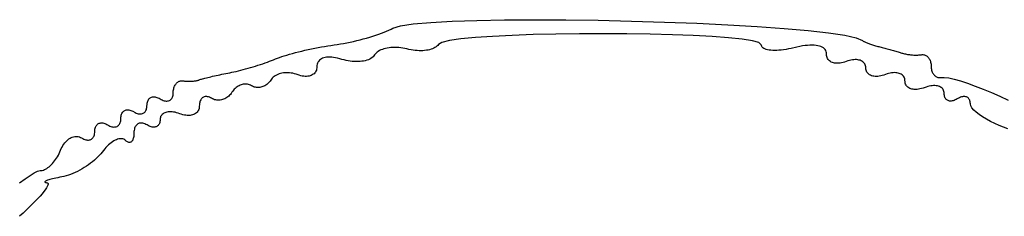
# Model space of a CAD drawing. Header units: metres. Extents: x 7 to 471, y 42 to 513.
# Tile 48 of 85: x 139.44 to 166.02, y 230.19 to 235.5. Entities that reach past the tile are written whole.
import ezdxf

# ---------------------------------------------------------------- set-up
doc = ezdxf.new("R2010")
doc.units = ezdxf.units.M

msp = doc.modelspace()

# ---------------------------------------------------------------- linework, layer by layer
for p, q in [((151.776, 235.484), (152.521, 235.497)), ((152.521, 235.497), (153.326, 235.502)), ((153.326, 235.502), (154.177, 235.498)), ((154.177, 235.498), (155.057, 235.486)), ((149.404, 235.215), (149.461, 235.242)), ((149.461, 235.242), (149.513, 235.268)), ((149.513, 235.268), (149.719, 235.333)), ((149.719, 235.333), (150.063, 235.386)), ((150.063, 235.386), (150.532, 235.429)), ((150.532, 235.429), (151.108, 235.461)), ((151.108, 235.461), (151.776, 235.484)), ((155.057, 235.486), (155.951, 235.466)), ((155.951, 235.466), (156.842, 235.439)), ((156.842, 235.439), (157.717, 235.405)), ((157.717, 235.405), (158.557, 235.365)), ((158.557, 235.365), (159.349, 235.318)), ((159.349, 235.318), (160.076, 235.266)), ((160.076, 235.266), (160.722, 235.209)), ((148.625, 234.958), (148.713, 234.981)), ((148.713, 234.981), (148.8, 235.005)), ((148.8, 235.005), (148.886, 235.029)), ((148.886, 235.029), (148.969, 235.055)), ((148.969, 235.055), (149.05, 235.081)), ((149.05, 235.081), (149.128, 235.107)), ((149.128, 235.107), (149.203, 235.134)), ((149.203, 235.134), (149.274, 235.161)), ((149.274, 235.161), (149.341, 235.188)), ((149.341, 235.188), (149.404, 235.215)), ((151.347, 234.981), (151.042, 234.937)), ((151.739, 235.019), (151.347, 234.981)), ((152.203, 235.051), (151.739, 235.019)), ((152.729, 235.077), (152.203, 235.051)), ((153.302, 235.097), (152.729, 235.077)), ((153.912, 235.111), (153.302, 235.097)), ((154.545, 235.12), (153.912, 235.111)), ((155.188, 235.122), (154.545, 235.12)), ((155.83, 235.119), (155.188, 235.122)), ((156.457, 235.11), (155.83, 235.119)), ((157.057, 235.095), (156.457, 235.11)), ((157.619, 235.074), (157.057, 235.095)), ((158.128, 235.047), (157.619, 235.074)), ((158.572, 235.014), (158.128, 235.047)), ((158.94, 234.976), (158.572, 235.014)), ((159.218, 234.931), (158.94, 234.976)), ((160.722, 235.209), (161.272, 235.146)), ((161.272, 235.146), (161.711, 235.08)), ((161.711, 235.08), (162.022, 235.009)), ((162.022, 235.009), (162.19, 234.935)), ((147.137, 234.675), (147.225, 234.695)), ((147.225, 234.695), (147.314, 234.714)), ((147.314, 234.714), (147.403, 234.732)), ((147.403, 234.732), (147.492, 234.749)), ((147.492, 234.749), (147.581, 234.766)), ((147.581, 234.766), (147.669, 234.781)), ((147.669, 234.781), (147.756, 234.795)), ((147.756, 234.795), (147.841, 234.808)), ((147.841, 234.808), (147.924, 234.819)), ((147.924, 234.819), (148.007, 234.831)), ((148.007, 234.831), (148.093, 234.845)), ((148.093, 234.845), (148.179, 234.86)), ((148.179, 234.86), (148.268, 234.877)), ((148.268, 234.877), (148.357, 234.895)), ((148.357, 234.895), (148.446, 234.915)), ((148.446, 234.915), (148.536, 234.936)), ((148.536, 234.936), (148.625, 234.958)), ((149.228, 234.699), (149.189, 234.683)), ((149.27, 234.713), (149.228, 234.699)), ((149.314, 234.725), (149.27, 234.713)), ((149.361, 234.734), (149.314, 234.725)), ((149.409, 234.742), (149.361, 234.734)), ((149.459, 234.748), (149.409, 234.742)), ((149.51, 234.751), (149.459, 234.748)), ((149.563, 234.752), (149.51, 234.751)), ((149.616, 234.751), (149.563, 234.752)), ((149.671, 234.747), (149.616, 234.751)), ((149.726, 234.742), (149.671, 234.747)), ((149.781, 234.733), (149.726, 234.742)), ((149.836, 234.723), (149.781, 234.733)), ((149.891, 234.71), (149.836, 234.723)), ((149.946, 234.697), (149.891, 234.71)), ((150.001, 234.686), (149.946, 234.697)), ((150.543, 234.702), (150.503, 234.691)), ((150.581, 234.715), (150.543, 234.702)), ((150.616, 234.73), (150.581, 234.715)), ((150.647, 234.747), (150.616, 234.73)), ((150.676, 234.765), (150.647, 234.747)), ((150.701, 234.786), (150.676, 234.765)), ((150.722, 234.808), (150.701, 234.786)), ((150.739, 234.831), (150.722, 234.808)), ((150.835, 234.887), (150.739, 234.831)), ((151.042, 234.937), (150.835, 234.887)), ((159.394, 234.881), (159.218, 234.931)), ((159.456, 234.825), (159.394, 234.881)), ((159.458, 234.801), (159.456, 234.825)), ((159.467, 234.779), (159.458, 234.801)), ((159.481, 234.759), (159.467, 234.779)), ((159.501, 234.741), (159.481, 234.759)), ((159.525, 234.725), (159.501, 234.741)), ((159.554, 234.711), (159.525, 234.725)), ((159.588, 234.699), (159.554, 234.711)), ((159.626, 234.689), (159.588, 234.699)), ((160.126, 234.698), (160.06, 234.688)), ((160.195, 234.71), (160.126, 234.698)), ((160.265, 234.725), (160.195, 234.71)), ((160.418, 234.761), (160.265, 234.725)), ((160.496, 234.777), (160.418, 234.761)), ((160.57, 234.791), (160.496, 234.777)), ((160.64, 234.801), (160.57, 234.791)), ((160.707, 234.808), (160.64, 234.801)), ((160.77, 234.812), (160.707, 234.808)), ((160.83, 234.813), (160.77, 234.812)), ((160.885, 234.811), (160.83, 234.813)), ((160.937, 234.806), (160.885, 234.811)), ((160.985, 234.799), (160.937, 234.806)), ((161.028, 234.788), (160.985, 234.799)), ((161.067, 234.775), (161.028, 234.788)), ((161.102, 234.759), (161.067, 234.775)), ((161.133, 234.739), (161.102, 234.759)), ((161.159, 234.718), (161.133, 234.739)), ((161.18, 234.693), (161.159, 234.718)), ((161.197, 234.665), (161.18, 234.693)), ((162.19, 234.935), (162.198, 234.929)), ((162.198, 234.929), (162.209, 234.922)), ((162.209, 234.922), (162.221, 234.915)), ((162.221, 234.915), (162.236, 234.908)), ((162.236, 234.908), (162.252, 234.9)), ((162.252, 234.9), (162.27, 234.892)), ((162.27, 234.892), (162.289, 234.883)), ((162.289, 234.883), (162.31, 234.875)), ((162.31, 234.875), (162.332, 234.866)), ((162.332, 234.866), (162.356, 234.857)), ((162.356, 234.857), (162.38, 234.849)), ((162.38, 234.849), (162.406, 234.84)), ((162.406, 234.84), (162.432, 234.831)), ((162.432, 234.831), (162.459, 234.822)), ((162.459, 234.822), (162.487, 234.814)), ((162.487, 234.814), (162.515, 234.805)), ((162.515, 234.805), (162.543, 234.797)), ((162.543, 234.797), (162.572, 234.789)), ((162.572, 234.789), (162.601, 234.781)), ((162.601, 234.781), (162.631, 234.774)), ((162.631, 234.774), (162.66, 234.766)), ((162.66, 234.766), (162.691, 234.758)), ((162.691, 234.758), (162.723, 234.75)), ((162.723, 234.75), (162.755, 234.741)), ((162.755, 234.741), (162.788, 234.732)), ((162.788, 234.732), (162.822, 234.723)), ((162.822, 234.723), (162.856, 234.714)), ((162.856, 234.714), (162.89, 234.705)), ((162.89, 234.705), (162.924, 234.695)), ((162.924, 234.695), (162.957, 234.686)), ((146.292, 234.419), (146.342, 234.44)), ((146.342, 234.44), (146.394, 234.461)), ((146.394, 234.461), (146.451, 234.482)), ((146.451, 234.482), (146.512, 234.504)), ((146.512, 234.504), (146.579, 234.525)), ((146.579, 234.525), (146.649, 234.547)), ((146.649, 234.547), (146.724, 234.569)), ((146.724, 234.569), (146.801, 234.591)), ((146.801, 234.591), (146.882, 234.612)), ((146.882, 234.612), (146.965, 234.634)), ((146.965, 234.634), (147.05, 234.655)), ((147.05, 234.655), (147.137, 234.675)), ((147.555, 234.427), (147.531, 234.407)), ((147.583, 234.445), (147.555, 234.427)), ((147.613, 234.459), (147.583, 234.445)), ((147.647, 234.471), (147.613, 234.459)), ((147.684, 234.48), (147.647, 234.471)), ((147.724, 234.487), (147.684, 234.48)), ((147.767, 234.49), (147.724, 234.487)), ((147.813, 234.49), (147.767, 234.49)), ((147.861, 234.488), (147.813, 234.49)), ((147.911, 234.483), (147.861, 234.488)), ((147.965, 234.474), (147.911, 234.483)), ((148.02, 234.463), (147.965, 234.474)), ((148.077, 234.448), (148.02, 234.463)), ((148.137, 234.43), (148.077, 234.448)), ((148.193, 234.414), (148.137, 234.43)), ((148.886, 234.437), (148.849, 234.421)), ((148.92, 234.455), (148.886, 234.437)), ((148.95, 234.476), (148.92, 234.455)), ((148.977, 234.498), (148.95, 234.476)), ((149, 234.523), (148.977, 234.498)), ((149.019, 234.55), (149, 234.523)), ((149.038, 234.576), (149.019, 234.55)), ((149.061, 234.601), (149.038, 234.576)), ((149.088, 234.625), (149.061, 234.601)), ((149.118, 234.646), (149.088, 234.625)), ((149.152, 234.666), (149.118, 234.646)), ((149.189, 234.683), (149.152, 234.666)), ((150.056, 234.677), (150.001, 234.686)), ((150.11, 234.67), (150.056, 234.677)), ((150.164, 234.666), (150.11, 234.67)), ((150.217, 234.663), (150.164, 234.666)), ((150.268, 234.663), (150.217, 234.663)), ((150.319, 234.664), (150.268, 234.663)), ((150.368, 234.668), (150.319, 234.664)), ((150.415, 234.674), (150.368, 234.668)), ((150.46, 234.681), (150.415, 234.674)), ((150.503, 234.691), (150.46, 234.681)), ((159.669, 234.681), (159.626, 234.689)), ((159.715, 234.675), (159.669, 234.681)), ((159.764, 234.672), (159.715, 234.675)), ((159.818, 234.671), (159.764, 234.672)), ((159.874, 234.672), (159.818, 234.671)), ((159.933, 234.675), (159.874, 234.672)), ((159.995, 234.68), (159.933, 234.675)), ((160.06, 234.688), (159.995, 234.68)), ((161.21, 234.635), (161.197, 234.665)), ((161.217, 234.602), (161.21, 234.635)), ((161.219, 234.566), (161.217, 234.602)), ((161.221, 234.534), (161.219, 234.566)), ((161.226, 234.505), (161.221, 234.534)), ((161.235, 234.477), (161.226, 234.505)), ((161.247, 234.451), (161.235, 234.477)), ((161.261, 234.428), (161.247, 234.451)), ((161.279, 234.407), (161.261, 234.428)), ((162.957, 234.686), (162.991, 234.677)), ((162.991, 234.677), (163.024, 234.667)), ((163.024, 234.667), (163.056, 234.658)), ((163.056, 234.658), (163.087, 234.649)), ((163.087, 234.649), (163.117, 234.64)), ((163.117, 234.64), (163.147, 234.631)), ((163.147, 234.631), (163.174, 234.623)), ((163.174, 234.623), (163.201, 234.615)), ((163.201, 234.615), (163.225, 234.607)), ((163.225, 234.607), (163.248, 234.6)), ((163.248, 234.6), (163.27, 234.593)), ((163.27, 234.593), (163.294, 234.586)), ((163.294, 234.586), (163.319, 234.58)), ((163.319, 234.58), (163.345, 234.575)), ((163.345, 234.575), (163.372, 234.57)), ((163.372, 234.57), (163.399, 234.565)), ((163.399, 234.565), (163.427, 234.561)), ((163.427, 234.561), (163.455, 234.557)), ((163.455, 234.557), (163.484, 234.554)), ((163.484, 234.554), (163.513, 234.551)), ((163.513, 234.551), (163.541, 234.549)), ((163.541, 234.549), (163.57, 234.547)), ((163.57, 234.547), (163.598, 234.546)), ((163.598, 234.546), (163.626, 234.546)), ((163.626, 234.546), (163.654, 234.546)), ((163.654, 234.546), (163.68, 234.547)), ((163.68, 234.547), (163.706, 234.548)), ((163.706, 234.548), (163.731, 234.55)), ((163.731, 234.55), (163.755, 234.552)), ((163.755, 234.552), (163.777, 234.556)), ((163.777, 234.556), (163.799, 234.558)), ((163.799, 234.558), (163.82, 234.558)), ((163.82, 234.558), (163.841, 234.555)), ((163.841, 234.555), (163.861, 234.551)), ((163.861, 234.551), (163.88, 234.544)), ((163.88, 234.544), (163.898, 234.535)), ((163.898, 234.535), (163.916, 234.524)), ((163.916, 234.524), (163.933, 234.512)), ((163.933, 234.512), (163.949, 234.497)), ((163.949, 234.497), (163.964, 234.481)), ((163.964, 234.481), (163.978, 234.464)), ((163.978, 234.464), (163.99, 234.444)), ((163.99, 234.444), (164.002, 234.424)), ((145.469, 234.152), (145.535, 234.17)), ((145.535, 234.17), (145.602, 234.188)), ((145.602, 234.188), (145.669, 234.208)), ((145.669, 234.208), (145.736, 234.228)), ((145.736, 234.228), (145.803, 234.248)), ((145.803, 234.248), (145.87, 234.269)), ((145.87, 234.269), (145.935, 234.29)), ((145.935, 234.29), (145.999, 234.312)), ((145.999, 234.312), (146.062, 234.333)), ((146.062, 234.333), (146.123, 234.355)), ((146.123, 234.355), (146.182, 234.377)), ((146.182, 234.377), (146.238, 234.398)), ((146.238, 234.398), (146.292, 234.419)), ((147.454, 234.166), (147.446, 234.137)), ((147.459, 234.197), (147.454, 234.166)), ((147.461, 234.23), (147.459, 234.197)), ((147.463, 234.266), (147.461, 234.23)), ((147.469, 234.3), (147.463, 234.266)), ((147.479, 234.33), (147.469, 234.3)), ((147.493, 234.359), (147.479, 234.33)), ((147.51, 234.384), (147.493, 234.359)), ((147.531, 234.407), (147.51, 234.384)), ((148.249, 234.4), (148.193, 234.414)), ((148.305, 234.389), (148.249, 234.4)), ((148.361, 234.38), (148.305, 234.389)), ((148.416, 234.373), (148.361, 234.38)), ((148.47, 234.369), (148.416, 234.373)), ((148.523, 234.368), (148.47, 234.369)), ((148.576, 234.368), (148.523, 234.368)), ((148.626, 234.372), (148.576, 234.368)), ((148.675, 234.377), (148.626, 234.372)), ((148.722, 234.384), (148.675, 234.377)), ((148.767, 234.394), (148.722, 234.384)), ((148.809, 234.406), (148.767, 234.394)), ((148.849, 234.421), (148.809, 234.406)), ((161.299, 234.388), (161.279, 234.407)), ((161.322, 234.371), (161.299, 234.388)), ((161.347, 234.357), (161.322, 234.371)), ((161.375, 234.345), (161.347, 234.357)), ((161.405, 234.336), (161.375, 234.345)), ((161.437, 234.329), (161.405, 234.336)), ((161.47, 234.325), (161.437, 234.329)), ((161.506, 234.323), (161.47, 234.325)), ((161.543, 234.325), (161.506, 234.323)), ((161.582, 234.328), (161.543, 234.325)), ((161.622, 234.335), (161.582, 234.328)), ((161.663, 234.344), (161.622, 234.335)), ((161.705, 234.357), (161.663, 234.344)), ((161.792, 234.387), (161.705, 234.357)), ((161.834, 234.4), (161.792, 234.387)), ((161.875, 234.41), (161.834, 234.4)), ((161.915, 234.417), (161.875, 234.41)), ((161.954, 234.421), (161.915, 234.417)), ((161.991, 234.423), (161.954, 234.421)), ((162.027, 234.422), (161.991, 234.423)), ((162.061, 234.418), (162.027, 234.422)), ((162.092, 234.412), (162.061, 234.418)), ((162.122, 234.404), (162.092, 234.412)), ((162.15, 234.393), (162.122, 234.404)), ((162.175, 234.38), (162.15, 234.393)), ((162.198, 234.365), (162.175, 234.38)), ((162.218, 234.347), (162.198, 234.365)), ((162.236, 234.327), (162.218, 234.347)), ((162.251, 234.305), (162.236, 234.327)), ((162.262, 234.281), (162.251, 234.305)), ((162.271, 234.254), (162.262, 234.281)), ((162.276, 234.226), (162.271, 234.254)), ((162.28, 234.165), (162.276, 234.226)), ((162.285, 234.137), (162.28, 234.165)), ((164.002, 234.424), (164.012, 234.402)), ((164.012, 234.402), (164.021, 234.378)), ((164.021, 234.378), (164.028, 234.354)), ((164.028, 234.354), (164.034, 234.328)), ((164.034, 234.328), (164.038, 234.301)), ((164.038, 234.301), (164.041, 234.273)), ((164.041, 234.273), (164.043, 234.216)), ((164.043, 234.216), (164.045, 234.188)), ((164.045, 234.188), (164.049, 234.161)), ((164.049, 234.161), (164.055, 234.136)), ((144.323, 233.89), (144.347, 233.897)), ((144.347, 233.897), (144.375, 233.905)), ((144.375, 233.905), (144.406, 233.913)), ((144.406, 233.913), (144.439, 233.922)), ((144.439, 233.922), (144.476, 233.931)), ((144.476, 233.931), (144.515, 233.941)), ((144.515, 233.941), (144.557, 233.951)), ((144.557, 233.951), (144.6, 233.961)), ((144.6, 233.961), (144.646, 233.972)), ((144.646, 233.972), (144.693, 233.982)), ((144.693, 233.982), (144.742, 233.993)), ((144.742, 233.993), (144.792, 234.004)), ((144.792, 234.004), (144.843, 234.015)), ((144.843, 234.015), (144.895, 234.026)), ((144.895, 234.026), (144.948, 234.036)), ((144.948, 234.036), (145.001, 234.047)), ((145.001, 234.047), (145.054, 234.058)), ((145.054, 234.058), (145.107, 234.068)), ((145.107, 234.068), (145.162, 234.079)), ((145.162, 234.079), (145.219, 234.091)), ((145.219, 234.091), (145.279, 234.104)), ((145.279, 234.104), (145.341, 234.119)), ((145.341, 234.119), (145.404, 234.135)), ((145.404, 234.135), (145.469, 234.152)), ((146.232, 233.898), (146.213, 233.87)), ((146.254, 233.923), (146.232, 233.898)), ((146.279, 233.947), (146.254, 233.923)), ((146.307, 233.968), (146.279, 233.947)), ((146.337, 233.988), (146.307, 233.968)), ((146.369, 234.006), (146.337, 233.988)), ((146.403, 234.021), (146.369, 234.006)), ((146.439, 234.034), (146.403, 234.021)), ((146.476, 234.045), (146.439, 234.034)), ((146.515, 234.054), (146.476, 234.045)), ((146.556, 234.061), (146.515, 234.054)), ((146.597, 234.066), (146.556, 234.061)), ((146.639, 234.068), (146.597, 234.066)), ((146.682, 234.068), (146.639, 234.068)), ((146.725, 234.065), (146.682, 234.068)), ((146.769, 234.06), (146.725, 234.065)), ((146.813, 234.052), (146.769, 234.06)), ((146.857, 234.042), (146.813, 234.052)), ((146.9, 234.03), (146.857, 234.042)), ((146.986, 234), (146.9, 234.03)), ((147.027, 233.988), (146.986, 234)), ((147.067, 233.979), (147.027, 233.988)), ((147.106, 233.973), (147.067, 233.979)), ((147.144, 233.97), (147.106, 233.973)), ((147.181, 233.97), (147.144, 233.97)), ((147.215, 233.973), (147.181, 233.97)), ((147.249, 233.978), (147.215, 233.973)), ((147.28, 233.986), (147.249, 233.978)), ((147.309, 233.996), (147.28, 233.986)), ((147.336, 234.009), (147.309, 233.996)), ((147.361, 234.025), (147.336, 234.009)), ((147.383, 234.042), (147.361, 234.025)), ((147.403, 234.063), (147.383, 234.042)), ((147.42, 234.085), (147.403, 234.063)), ((147.435, 234.11), (147.42, 234.085)), ((147.446, 234.137), (147.435, 234.11)), ((162.293, 234.111), (162.285, 234.137)), ((162.305, 234.086), (162.293, 234.111)), ((162.32, 234.064), (162.305, 234.086)), ((162.337, 234.044), (162.32, 234.064)), ((162.357, 234.027), (162.337, 234.044)), ((162.38, 234.011), (162.357, 234.027)), ((162.406, 233.998), (162.38, 234.011)), ((162.433, 233.987), (162.406, 233.998)), ((162.463, 233.979), (162.433, 233.987)), ((162.495, 233.973), (162.463, 233.979)), ((162.529, 233.97), (162.495, 233.973)), ((162.564, 233.969), (162.529, 233.97)), ((162.601, 233.97), (162.564, 233.969)), ((162.64, 233.975), (162.601, 233.97)), ((162.68, 233.982), (162.64, 233.975)), ((162.721, 233.991), (162.68, 233.982)), ((162.764, 234.004), (162.721, 233.991)), ((162.807, 234.019), (162.764, 234.004)), ((162.85, 234.035), (162.807, 234.019)), ((162.892, 234.047), (162.85, 234.035)), ((162.934, 234.057), (162.892, 234.047)), ((162.974, 234.064), (162.934, 234.057)), ((163.012, 234.068), (162.974, 234.064)), ((163.05, 234.07), (163.012, 234.068)), ((163.085, 234.069), (163.05, 234.07)), ((163.119, 234.065), (163.085, 234.069)), ((163.151, 234.06), (163.119, 234.065)), ((163.181, 234.051), (163.151, 234.06)), ((163.208, 234.04), (163.181, 234.051)), ((163.234, 234.027), (163.208, 234.04)), ((163.257, 234.012), (163.234, 234.027)), ((163.277, 233.994), (163.257, 234.012)), ((163.294, 233.974), (163.277, 233.994)), ((163.309, 233.952), (163.294, 233.974)), ((163.321, 233.928), (163.309, 233.952)), ((163.329, 233.902), (163.321, 233.928)), ((163.334, 233.873), (163.329, 233.902)), ((164.055, 234.136), (164.063, 234.111)), ((164.063, 234.111), (164.071, 234.088)), ((164.071, 234.088), (164.081, 234.066)), ((164.081, 234.066), (164.093, 234.046)), ((164.093, 234.046), (164.106, 234.027)), ((164.106, 234.027), (164.119, 234.009)), ((164.119, 234.009), (164.134, 233.994)), ((164.134, 233.994), (164.15, 233.98)), ((164.15, 233.98), (164.167, 233.967)), ((164.167, 233.967), (164.185, 233.957)), ((164.185, 233.957), (164.204, 233.949)), ((164.204, 233.949), (164.223, 233.943)), ((164.223, 233.943), (164.243, 233.938)), ((164.243, 233.938), (164.264, 233.937)), ((164.264, 233.937), (164.285, 233.937)), ((164.285, 233.937), (164.306, 233.94)), ((164.306, 233.94), (164.397, 233.943)), ((164.397, 233.943), (164.518, 233.927)), ((164.518, 233.927), (164.665, 233.894)), ((143.588, 233.606), (143.594, 233.634)), ((143.594, 233.634), (143.601, 233.66)), ((143.601, 233.66), (143.61, 233.685)), ((143.61, 233.685), (143.62, 233.708)), ((143.62, 233.708), (143.632, 233.73)), ((143.632, 233.73), (143.645, 233.751)), ((143.645, 233.751), (143.658, 233.77)), ((143.658, 233.77), (143.673, 233.787)), ((143.673, 233.787), (143.689, 233.802)), ((143.689, 233.802), (143.706, 233.816)), ((143.706, 233.816), (143.724, 233.827)), ((143.724, 233.827), (143.742, 233.837)), ((143.742, 233.837), (143.762, 233.844)), ((143.762, 233.844), (143.782, 233.849)), ((143.782, 233.849), (143.802, 233.852)), ((143.802, 233.852), (143.824, 233.852)), ((143.824, 233.852), (143.845, 233.85)), ((143.845, 233.85), (143.867, 233.847)), ((143.867, 233.847), (143.89, 233.844)), ((143.89, 233.844), (143.914, 233.842)), ((143.914, 233.842), (143.938, 233.84)), ((143.938, 233.84), (143.962, 233.839)), ((143.962, 233.839), (143.986, 233.838)), ((143.986, 233.838), (144.011, 233.838)), ((144.011, 233.838), (144.035, 233.839)), ((144.035, 233.839), (144.06, 233.839)), ((144.06, 233.839), (144.084, 233.841)), ((144.084, 233.841), (144.108, 233.842)), ((144.108, 233.842), (144.131, 233.844)), ((144.131, 233.844), (144.154, 233.847)), ((144.154, 233.847), (144.176, 233.85)), ((144.176, 233.85), (144.197, 233.853)), ((144.197, 233.853), (144.217, 233.857)), ((144.217, 233.857), (144.236, 233.862)), ((144.236, 233.862), (144.254, 233.866)), ((144.254, 233.866), (144.271, 233.871)), ((144.271, 233.871), (144.286, 233.877)), ((144.286, 233.877), (144.303, 233.883)), ((144.303, 233.883), (144.323, 233.89)), ((145.255, 233.644), (145.231, 233.621)), ((145.279, 233.666), (145.255, 233.644)), ((145.305, 233.685), (145.279, 233.666)), ((145.332, 233.702), (145.305, 233.685)), ((145.36, 233.717), (145.332, 233.702)), ((145.388, 233.73), (145.36, 233.717)), ((145.416, 233.741), (145.388, 233.73)), ((145.445, 233.749), (145.416, 233.741)), ((145.474, 233.756), (145.445, 233.749)), ((145.504, 233.759), (145.474, 233.756)), ((145.533, 233.761), (145.504, 233.759)), ((145.561, 233.759), (145.533, 233.761)), ((145.59, 233.756), (145.561, 233.759)), ((145.618, 233.75), (145.59, 233.756)), ((145.645, 233.741), (145.618, 233.75)), ((145.672, 233.729), (145.645, 233.741)), ((145.697, 233.715), (145.672, 233.729)), ((145.723, 233.701), (145.697, 233.715)), ((145.749, 233.689), (145.723, 233.701)), ((145.776, 233.68), (145.749, 233.689)), ((145.804, 233.674), (145.776, 233.68)), ((145.832, 233.669), (145.804, 233.674)), ((145.86, 233.668), (145.832, 233.669)), ((145.889, 233.668), (145.86, 233.668)), ((145.917, 233.671), (145.889, 233.668)), ((145.946, 233.676), (145.917, 233.671)), ((145.974, 233.683), (145.946, 233.676)), ((146.002, 233.693), (145.974, 233.683)), ((146.029, 233.705), (146.002, 233.693)), ((146.056, 233.718), (146.029, 233.705)), ((146.082, 233.734), (146.056, 233.718)), ((146.107, 233.752), (146.082, 233.734)), ((146.131, 233.772), (146.107, 233.752)), ((146.154, 233.794), (146.131, 233.772)), ((146.175, 233.817), (146.154, 233.794)), ((146.195, 233.843), (146.175, 233.817)), ((146.213, 233.87), (146.195, 233.843)), ((163.338, 233.813), (163.334, 233.873)), ((163.343, 233.784), (163.338, 233.813)), ((163.352, 233.758), (163.343, 233.784)), ((163.363, 233.734), (163.352, 233.758)), ((163.378, 233.712), (163.363, 233.734)), ((163.395, 233.692), (163.378, 233.712)), ((163.416, 233.674), (163.395, 233.692)), ((163.439, 233.658), (163.416, 233.674)), ((163.464, 233.645), (163.439, 233.658)), ((163.492, 233.635), (163.464, 233.645)), ((163.521, 233.626), (163.492, 233.635)), ((163.78, 233.639), (163.738, 233.629)), ((163.822, 233.651), (163.78, 233.639)), ((163.909, 233.682), (163.822, 233.651)), ((163.951, 233.695), (163.909, 233.682)), ((163.992, 233.705), (163.951, 233.695)), ((164.032, 233.712), (163.992, 233.705)), ((164.071, 233.717), (164.032, 233.712)), ((164.108, 233.719), (164.071, 233.717)), ((164.143, 233.719), (164.108, 233.719)), ((164.177, 233.716), (164.143, 233.719)), ((164.209, 233.711), (164.177, 233.716)), ((164.239, 233.703), (164.209, 233.711)), ((164.267, 233.694), (164.239, 233.703)), ((164.292, 233.681), (164.267, 233.694)), ((164.315, 233.667), (164.292, 233.681)), ((164.335, 233.651), (164.315, 233.667)), ((164.353, 233.632), (164.335, 233.651)), ((164.367, 233.611), (164.353, 233.632)), ((164.665, 233.894), (164.835, 233.845)), ((164.835, 233.845), (165.025, 233.783)), ((165.025, 233.783), (165.229, 233.709)), ((165.229, 233.709), (165.445, 233.624)), ((142.928, 233.361), (142.943, 233.376)), ((142.943, 233.376), (142.96, 233.39)), ((142.96, 233.39), (142.979, 233.401)), ((142.979, 233.401), (142.999, 233.409)), ((142.999, 233.409), (143.02, 233.415)), ((143.02, 233.415), (143.042, 233.418)), ((143.042, 233.418), (143.066, 233.418)), ((143.066, 233.418), (143.091, 233.416)), ((143.091, 233.416), (143.117, 233.411)), ((143.117, 233.411), (143.143, 233.403)), ((143.143, 233.403), (143.171, 233.393)), ((143.171, 233.393), (143.199, 233.379)), ((143.199, 233.379), (143.228, 233.362)), ((143.527, 233.354), (143.541, 233.371)), ((143.541, 233.371), (143.553, 233.39)), ((143.553, 233.39), (143.562, 233.412)), ((143.562, 233.412), (143.57, 233.435)), ((143.57, 233.435), (143.576, 233.461)), ((143.576, 233.461), (143.579, 233.488)), ((143.579, 233.488), (143.581, 233.518)), ((143.581, 233.548), (143.584, 233.578)), ((143.581, 233.518), (143.581, 233.548)), ((143.584, 233.578), (143.588, 233.606)), ((144.35, 233.372), (144.335, 233.355)), ((144.365, 233.387), (144.35, 233.372)), ((144.383, 233.4), (144.365, 233.387)), ((144.401, 233.41), (144.383, 233.4)), ((144.421, 233.418), (144.401, 233.41)), ((144.442, 233.422), (144.421, 233.418)), ((144.464, 233.425), (144.442, 233.422)), ((144.487, 233.424), (144.464, 233.425)), ((144.511, 233.421), (144.487, 233.424)), ((144.536, 233.414), (144.511, 233.421)), ((144.561, 233.405), (144.536, 233.414)), ((144.588, 233.393), (144.561, 233.405)), ((144.615, 233.378), (144.588, 233.393)), ((144.642, 233.362), (144.615, 233.378)), ((145, 233.378), (144.972, 233.363)), ((145.028, 233.395), (145, 233.378)), ((145.055, 233.413), (145.028, 233.395)), ((145.08, 233.434), (145.055, 233.413)), ((145.105, 233.458), (145.08, 233.434)), ((145.127, 233.483), (145.105, 233.458)), ((145.149, 233.51), (145.127, 233.483)), ((145.168, 233.539), (145.149, 233.51)), ((145.187, 233.568), (145.168, 233.539)), ((145.208, 233.595), (145.187, 233.568)), ((145.231, 233.621), (145.208, 233.595)), ((163.553, 233.62), (163.521, 233.626)), ((163.587, 233.617), (163.553, 233.62)), ((163.623, 233.616), (163.587, 233.617)), ((163.66, 233.618), (163.623, 233.616)), ((163.698, 233.622), (163.66, 233.618)), ((163.738, 233.629), (163.698, 233.622)), ((164.379, 233.588), (164.367, 233.611)), ((164.387, 233.563), (164.379, 233.588)), ((164.393, 233.536), (164.387, 233.563)), ((164.394, 233.507), (164.393, 233.536)), ((164.396, 233.478), (164.394, 233.507)), ((164.399, 233.451), (164.396, 233.478)), ((164.405, 233.427), (164.399, 233.451)), ((164.413, 233.404), (164.405, 233.427)), ((164.422, 233.383), (164.413, 233.404)), ((164.434, 233.365), (164.422, 233.383)), ((164.447, 233.349), (164.434, 233.365)), ((164.776, 233.379), (164.747, 233.362)), ((164.804, 233.393), (164.776, 233.379)), ((164.832, 233.405), (164.804, 233.393)), ((164.858, 233.413), (164.832, 233.405)), ((164.884, 233.42), (164.858, 233.413)), ((164.909, 233.423), (164.884, 233.42)), ((164.933, 233.425), (164.909, 233.423)), ((164.955, 233.423), (164.933, 233.425)), ((164.976, 233.42), (164.955, 233.423)), ((164.996, 233.414), (164.976, 233.42)), ((165.015, 233.405), (164.996, 233.414)), ((165.032, 233.395), (165.015, 233.405)), ((165.047, 233.382), (165.032, 233.395)), ((165.06, 233.367), (165.047, 233.382)), ((165.072, 233.349), (165.06, 233.367)), ((165.445, 233.624), (165.668, 233.531)), ((165.668, 233.531), (165.896, 233.432)), ((165.896, 233.432), (166.123, 233.327)), ((142.857, 233.073), (142.865, 233.098)), ((142.865, 233.098), (142.87, 233.125)), ((142.87, 233.125), (142.874, 233.155)), ((142.874, 233.155), (142.876, 233.218)), ((142.876, 233.218), (142.88, 233.247)), ((142.88, 233.247), (142.885, 233.274)), ((142.885, 233.274), (142.893, 233.299)), ((142.893, 233.299), (142.903, 233.322)), ((142.903, 233.322), (142.915, 233.343)), ((142.915, 233.343), (142.928, 233.361)), ((143.228, 233.362), (143.257, 233.346)), ((143.257, 233.346), (143.285, 233.332)), ((143.285, 233.332), (143.312, 233.321)), ((143.312, 233.321), (143.339, 233.313)), ((143.339, 233.313), (143.365, 233.307)), ((143.365, 233.307), (143.39, 233.304)), ((143.39, 233.304), (143.413, 233.304)), ((143.413, 233.304), (143.436, 233.306)), ((143.436, 233.306), (143.457, 233.311)), ((143.457, 233.311), (143.477, 233.318)), ((143.477, 233.318), (143.495, 233.328)), ((143.495, 233.328), (143.512, 233.34)), ((143.512, 233.34), (143.527, 233.354)), ((144.279, 233.105), (144.271, 233.077)), ((144.284, 233.136), (144.279, 233.105)), ((144.286, 233.169), (144.284, 233.136)), ((144.287, 233.202), (144.286, 233.169)), ((144.29, 233.233), (144.287, 233.202)), ((144.296, 233.262), (144.29, 233.233)), ((144.303, 233.288), (144.296, 233.262)), ((144.312, 233.313), (144.303, 233.288)), ((144.323, 233.335), (144.312, 233.313)), ((144.335, 233.355), (144.323, 233.335)), ((144.671, 233.35), (144.642, 233.362)), ((144.7, 233.34), (144.671, 233.35)), ((144.73, 233.332), (144.7, 233.34)), ((144.76, 233.327), (144.73, 233.332)), ((144.79, 233.325), (144.76, 233.327)), ((144.821, 233.326), (144.79, 233.325)), ((144.852, 233.328), (144.821, 233.326)), ((144.882, 233.334), (144.852, 233.328)), ((144.913, 233.341), (144.882, 233.334)), ((144.942, 233.351), (144.913, 233.341)), ((144.972, 233.363), (144.942, 233.351)), ((164.463, 233.335), (164.447, 233.349)), ((164.48, 233.324), (164.463, 233.335)), ((164.498, 233.315), (164.48, 233.324)), ((164.518, 233.308), (164.498, 233.315)), ((164.539, 233.304), (164.518, 233.308)), ((164.562, 233.302), (164.539, 233.304)), ((164.585, 233.303), (164.562, 233.302)), ((164.61, 233.306), (164.585, 233.303)), ((164.636, 233.312), (164.61, 233.306)), ((164.663, 233.321), (164.636, 233.312)), ((164.69, 233.332), (164.663, 233.321)), ((164.718, 233.346), (164.69, 233.332)), ((164.747, 233.362), (164.718, 233.346)), ((165.082, 233.33), (165.072, 233.349)), ((165.09, 233.308), (165.082, 233.33)), ((165.095, 233.284), (165.09, 233.308)), ((165.099, 233.258), (165.095, 233.284)), ((165.1, 233.231), (165.099, 233.258)), ((165.111, 233.177), (165.1, 233.231)), ((165.143, 233.12), (165.111, 233.177)), ((165.193, 233.06), (165.143, 233.12)), ((142.168, 232.802), (142.171, 232.865)), ((142.171, 232.865), (142.174, 232.894)), ((142.174, 232.894), (142.18, 232.921)), ((142.18, 232.921), (142.188, 232.947)), ((142.188, 232.947), (142.197, 232.969)), ((142.197, 232.969), (142.209, 232.99)), ((142.209, 232.99), (142.222, 233.008)), ((142.222, 233.008), (142.238, 233.024)), ((142.238, 233.024), (142.255, 233.037)), ((142.255, 233.037), (142.273, 233.048)), ((142.273, 233.048), (142.293, 233.056)), ((142.293, 233.056), (142.314, 233.062)), ((142.314, 233.062), (142.337, 233.065)), ((142.337, 233.065), (142.36, 233.066)), ((142.36, 233.066), (142.385, 233.063)), ((142.385, 233.063), (142.411, 233.058)), ((142.411, 233.058), (142.438, 233.05)), ((142.438, 233.05), (142.465, 233.04)), ((142.465, 233.04), (142.493, 233.026)), ((142.493, 233.026), (142.551, 232.993)), ((142.551, 232.993), (142.579, 232.98)), ((142.579, 232.98), (142.607, 232.969)), ((142.607, 232.969), (142.633, 232.961)), ((142.633, 232.961), (142.659, 232.956)), ((142.659, 232.956), (142.684, 232.954)), ((142.684, 232.954), (142.708, 232.954)), ((142.708, 232.954), (142.73, 232.958)), ((142.73, 232.958), (142.751, 232.963)), ((142.751, 232.963), (142.771, 232.972)), ((142.771, 232.972), (142.79, 232.982)), ((142.79, 232.982), (142.807, 232.996)), ((142.807, 232.996), (142.822, 233.012)), ((142.822, 233.012), (142.835, 233.03)), ((142.835, 233.03), (142.847, 233.05)), ((142.847, 233.05), (142.857, 233.073)), ((143.235, 232.857), (143.23, 232.831)), ((143.243, 232.882), (143.235, 232.857)), ((143.255, 232.905), (143.243, 232.882)), ((143.27, 232.926), (143.255, 232.905)), ((143.287, 232.945), (143.27, 232.926)), ((143.307, 232.962), (143.287, 232.945)), ((143.33, 232.976), (143.307, 232.962)), ((143.356, 232.988), (143.33, 232.976)), ((143.383, 232.998), (143.356, 232.988)), ((143.413, 233.005), (143.383, 232.998)), ((143.445, 233.01), (143.413, 233.005)), ((143.479, 233.013), (143.445, 233.01)), ((143.514, 233.013), (143.479, 233.013)), ((143.551, 233.011), (143.514, 233.013)), ((143.59, 233.006), (143.551, 233.011)), ((143.63, 232.999), (143.59, 233.006)), ((143.671, 232.989), (143.63, 232.999)), ((143.714, 232.976), (143.671, 232.989)), ((143.757, 232.961), (143.714, 232.976)), ((143.8, 232.946), (143.757, 232.961)), ((143.842, 232.934), (143.8, 232.946)), ((143.884, 232.924), (143.842, 232.934)), ((143.924, 232.918), (143.884, 232.924)), ((143.962, 232.915), (143.924, 232.918)), ((144, 232.914), (143.962, 232.915)), ((144.035, 232.916), (144, 232.914)), ((144.069, 232.921), (144.035, 232.916)), ((144.101, 232.928), (144.069, 232.921)), ((144.131, 232.938), (144.101, 232.928)), ((144.158, 232.951), (144.131, 232.938)), ((144.184, 232.966), (144.158, 232.951)), ((144.207, 232.983), (144.184, 232.966)), ((144.227, 233.003), (144.207, 232.983)), ((144.244, 233.026), (144.227, 233.003)), ((144.259, 233.05), (144.244, 233.026)), ((144.271, 233.077), (144.259, 233.05)), ((165.259, 232.999), (165.193, 233.06)), ((165.339, 232.936), (165.259, 232.999)), ((165.431, 232.874), (165.339, 232.936)), ((165.533, 232.812), (165.431, 232.874)), ((141.469, 232.541), (141.474, 232.569)), ((141.474, 232.569), (141.482, 232.594)), ((141.482, 232.594), (141.492, 232.617)), ((141.492, 232.617), (141.503, 232.637)), ((141.503, 232.637), (141.517, 232.655)), ((141.517, 232.655), (141.532, 232.671)), ((141.532, 232.671), (141.549, 232.684)), ((141.549, 232.684), (141.568, 232.695)), ((141.568, 232.695), (141.587, 232.703)), ((141.587, 232.703), (141.609, 232.709)), ((141.609, 232.709), (141.631, 232.712)), ((141.631, 232.712), (141.655, 232.713)), ((141.655, 232.713), (141.68, 232.71)), ((141.68, 232.71), (141.705, 232.705)), ((141.705, 232.705), (141.732, 232.698)), ((141.732, 232.698), (141.76, 232.687)), ((141.76, 232.687), (141.788, 232.673)), ((141.788, 232.673), (141.845, 232.64)), ((141.845, 232.64), (141.874, 232.627)), ((141.874, 232.627), (141.901, 232.616)), ((141.901, 232.616), (141.928, 232.608)), ((141.928, 232.608), (141.954, 232.603)), ((141.954, 232.603), (141.978, 232.601)), ((141.978, 232.601), (142.002, 232.602)), ((142.002, 232.602), (142.025, 232.605)), ((142.025, 232.605), (142.046, 232.61)), ((142.046, 232.61), (142.066, 232.619)), ((142.066, 232.619), (142.084, 232.63)), ((142.084, 232.63), (142.101, 232.643)), ((142.101, 232.643), (142.116, 232.659)), ((142.116, 232.659), (142.13, 232.677)), ((142.13, 232.677), (142.142, 232.697)), ((142.142, 232.697), (142.151, 232.72)), ((142.151, 232.72), (142.159, 232.745)), ((142.159, 232.745), (142.165, 232.772)), ((142.165, 232.772), (142.168, 232.802)), ((142.54, 232.568), (142.533, 232.54)), ((142.55, 232.593), (142.54, 232.568)), ((142.562, 232.616), (142.55, 232.593)), ((142.575, 232.637), (142.562, 232.616)), ((142.591, 232.655), (142.575, 232.637)), ((142.607, 232.671), (142.591, 232.655)), ((142.626, 232.684), (142.607, 232.671)), ((142.646, 232.694), (142.626, 232.684)), ((142.667, 232.702), (142.646, 232.694)), ((142.69, 232.707), (142.667, 232.702)), ((142.713, 232.708), (142.69, 232.707)), ((142.738, 232.707), (142.713, 232.708)), ((142.764, 232.704), (142.738, 232.707)), ((142.79, 232.697), (142.764, 232.704)), ((142.818, 232.686), (142.79, 232.697)), ((142.846, 232.673), (142.818, 232.686)), ((142.875, 232.657), (142.846, 232.673)), ((142.904, 232.64), (142.875, 232.657)), ((142.932, 232.626), (142.904, 232.64)), ((142.96, 232.615), (142.932, 232.626)), ((142.986, 232.607), (142.96, 232.615)), ((143.012, 232.601), (142.986, 232.607)), ((143.037, 232.598), (143.012, 232.601)), ((143.06, 232.597), (143.037, 232.598)), ((143.083, 232.599), (143.06, 232.597)), ((143.104, 232.603), (143.083, 232.599)), ((143.124, 232.609), (143.104, 232.603)), ((143.143, 232.618), (143.124, 232.609)), ((143.159, 232.63), (143.143, 232.618)), ((143.175, 232.644), (143.159, 232.63)), ((143.188, 232.66), (143.175, 232.644)), ((143.2, 232.678), (143.188, 232.66)), ((143.21, 232.698), (143.2, 232.678)), ((143.217, 232.721), (143.21, 232.698)), ((143.223, 232.746), (143.217, 232.721)), ((143.227, 232.773), (143.223, 232.746)), ((143.228, 232.802), (143.227, 232.773)), ((143.23, 232.831), (143.228, 232.802)), ((165.643, 232.752), (165.533, 232.812)), ((165.758, 232.695), (165.643, 232.752)), ((165.876, 232.642), (165.758, 232.695)), ((165.995, 232.593), (165.876, 232.642)), ((166.113, 232.55), (165.995, 232.593)), ((140.796, 232.299), (140.827, 232.315)), ((140.827, 232.315), (140.858, 232.328)), ((140.858, 232.328), (140.89, 232.338)), ((140.89, 232.338), (140.922, 232.345)), ((140.922, 232.345), (140.954, 232.347)), ((140.954, 232.347), (140.986, 232.347)), ((140.986, 232.347), (141.017, 232.342)), ((141.017, 232.342), (141.048, 232.334)), ((141.048, 232.334), (141.079, 232.322)), ((141.079, 232.322), (141.109, 232.306)), ((141.109, 232.306), (141.138, 232.289)), ((141.395, 232.29), (141.41, 232.306)), ((141.41, 232.306), (141.424, 232.324)), ((141.424, 232.324), (141.436, 232.345)), ((141.436, 232.345), (141.446, 232.367)), ((141.446, 232.367), (141.454, 232.392)), ((141.454, 232.392), (141.459, 232.42)), ((141.459, 232.42), (141.463, 232.449)), ((141.463, 232.449), (141.465, 232.512)), ((141.465, 232.512), (141.469, 232.541)), ((142.51, 232.318), (142.504, 232.293)), ((142.516, 232.346), (142.51, 232.318)), ((142.519, 232.376), (142.516, 232.346)), ((142.521, 232.408), (142.519, 232.376)), ((142.522, 232.442), (142.521, 232.408)), ((142.523, 232.477), (142.522, 232.442)), ((142.527, 232.509), (142.523, 232.477)), ((142.533, 232.54), (142.527, 232.509)), ((140.56, 232.018), (140.581, 232.06)), ((140.581, 232.06), (140.603, 232.099)), ((140.603, 232.099), (140.627, 232.136)), ((140.627, 232.136), (140.652, 232.17)), ((140.652, 232.17), (140.679, 232.202)), ((140.679, 232.202), (140.706, 232.231)), ((140.706, 232.231), (140.735, 232.256)), ((140.735, 232.256), (140.765, 232.279)), ((140.765, 232.279), (140.796, 232.299)), ((141.138, 232.289), (141.166, 232.275)), ((141.166, 232.275), (141.194, 232.265)), ((141.194, 232.265), (141.221, 232.257)), ((141.221, 232.257), (141.247, 232.251)), ((141.247, 232.251), (141.272, 232.249)), ((141.272, 232.249), (141.295, 232.25)), ((141.295, 232.25), (141.318, 232.253)), ((141.318, 232.253), (141.34, 232.258)), ((141.34, 232.258), (141.36, 232.266)), ((141.36, 232.266), (141.378, 232.277)), ((141.378, 232.277), (141.395, 232.29)), ((141.767, 232.05), (141.733, 232.011)), ((141.802, 232.086), (141.767, 232.05)), ((141.838, 232.119), (141.802, 232.086)), ((141.873, 232.15), (141.838, 232.119)), ((141.909, 232.177), (141.873, 232.15)), ((141.944, 232.202), (141.909, 232.177)), ((141.979, 232.224), (141.944, 232.202)), ((142.014, 232.243), (141.979, 232.224)), ((142.047, 232.258), (142.014, 232.243)), ((142.08, 232.27), (142.047, 232.258)), ((142.112, 232.279), (142.08, 232.27)), ((142.143, 232.284), (142.112, 232.279)), ((142.172, 232.286), (142.143, 232.284)), ((142.2, 232.285), (142.172, 232.286)), ((142.226, 232.279), (142.2, 232.285)), ((142.25, 232.27), (142.226, 232.279)), ((142.272, 232.257), (142.25, 232.27)), ((142.293, 232.24), (142.272, 232.257)), ((142.311, 232.223), (142.293, 232.24)), ((142.33, 232.209), (142.311, 232.223)), ((142.348, 232.198), (142.33, 232.209)), ((142.365, 232.19), (142.348, 232.198)), ((142.382, 232.185), (142.365, 232.19)), ((142.398, 232.183), (142.382, 232.185)), ((142.413, 232.184), (142.398, 232.183)), ((142.428, 232.188), (142.413, 232.184)), ((142.442, 232.195), (142.428, 232.188)), ((142.455, 232.205), (142.442, 232.195)), ((142.467, 232.217), (142.455, 232.205)), ((142.478, 232.232), (142.467, 232.217)), ((142.488, 232.25), (142.478, 232.232)), ((142.496, 232.27), (142.488, 232.25)), ((142.504, 232.293), (142.496, 232.27)), ((140.433, 231.76), (140.458, 231.8)), ((140.458, 231.8), (140.481, 231.842)), ((140.481, 231.842), (140.503, 231.885)), ((140.503, 231.885), (140.523, 231.929)), ((140.523, 231.929), (140.542, 231.974)), ((140.542, 231.974), (140.56, 232.018)), ((141.55, 231.792), (141.505, 231.748)), ((141.592, 231.837), (141.55, 231.792)), ((141.631, 231.881), (141.592, 231.837)), ((141.665, 231.926), (141.631, 231.881)), ((141.699, 231.97), (141.665, 231.926)), ((141.733, 232.011), (141.699, 231.97)), ((140.169, 231.484), (140.2, 231.505)), ((140.2, 231.505), (140.231, 231.529)), ((140.231, 231.529), (140.261, 231.555)), ((140.261, 231.555), (140.292, 231.584)), ((140.292, 231.584), (140.322, 231.615)), ((140.322, 231.615), (140.351, 231.649)), ((140.351, 231.649), (140.379, 231.684)), ((140.379, 231.684), (140.406, 231.721)), ((140.406, 231.721), (140.433, 231.76)), ((141.181, 231.504), (141.121, 231.469)), ((141.239, 231.542), (141.181, 231.504)), ((141.297, 231.581), (141.239, 231.542)), ((141.352, 231.621), (141.297, 231.581)), ((141.405, 231.662), (141.352, 231.621)), ((141.456, 231.705), (141.405, 231.662)), ((141.505, 231.748), (141.456, 231.705)), ((139.583, 231.202), (139.716, 231.294)), ((139.716, 231.294), (139.829, 231.363)), ((139.829, 231.363), (139.921, 231.407)), ((139.921, 231.407), (139.988, 231.422)), ((139.988, 231.422), (140.017, 231.424)), ((140.017, 231.424), (140.046, 231.429)), ((140.046, 231.429), (140.076, 231.438)), ((140.076, 231.438), (140.107, 231.45)), ((140.107, 231.45), (140.137, 231.466)), ((140.137, 231.466), (140.169, 231.484)), ((140.517, 231.243), (140.464, 231.232)), ((140.572, 231.253), (140.517, 231.243)), ((140.631, 231.266), (140.572, 231.253)), ((140.69, 231.281), (140.631, 231.266)), ((140.751, 231.3), (140.69, 231.281)), ((140.812, 231.322), (140.751, 231.3)), ((140.874, 231.346), (140.812, 231.322)), ((140.936, 231.374), (140.874, 231.346)), ((140.998, 231.403), (140.936, 231.374)), ((141.06, 231.435), (140.998, 231.403)), ((141.121, 231.469), (141.06, 231.435)), ((139.435, 231.091), (139.583, 231.202)), ((140.116, 231.123), (140.114, 231.117)), ((140.114, 231.117), (140.116, 231.112)), ((140.122, 231.13), (140.116, 231.123)), ((140.116, 231.112), (140.123, 231.107)), ((140.133, 231.138), (140.122, 231.13)), ((140.123, 231.107), (140.135, 231.103)), ((140.149, 231.145), (140.133, 231.138)), ((140.135, 231.103), (140.152, 231.099)), ((140.168, 231.154), (140.149, 231.145)), ((140.152, 231.099), (140.174, 231.097)), ((140.183, 230.994), (140.159, 230.954)), ((140.192, 231.162), (140.168, 231.154)), ((140.174, 231.097), (140.194, 231.09)), ((140.199, 231.029), (140.183, 230.994)), ((140.22, 231.171), (140.192, 231.162)), ((140.194, 231.09), (140.205, 231.077)), ((140.206, 231.056), (140.199, 231.029)), ((140.205, 231.077), (140.206, 231.056)), ((140.251, 231.181), (140.22, 231.171)), ((140.287, 231.191), (140.251, 231.181)), ((140.326, 231.201), (140.287, 231.191)), ((140.368, 231.211), (140.326, 231.201)), ((140.414, 231.221), (140.368, 231.211)), ((140.464, 231.232), (140.414, 231.221)), ((139.986, 230.736), (139.925, 230.669)), ((140.04, 230.799), (139.986, 230.736)), ((140.087, 230.856), (140.04, 230.799)), ((140.127, 230.908), (140.087, 230.856)), ((140.159, 230.954), (140.127, 230.908)), ((139.705, 230.444), (139.619, 230.361)), ((139.784, 230.523), (139.705, 230.444)), ((139.858, 230.598), (139.784, 230.523)), ((139.925, 230.669), (139.858, 230.598)), ((139.528, 230.276), (139.432, 230.188)), ((139.619, 230.361), (139.528, 230.276))]:
    msp.add_line(p, q)

doc.saveas('drawing.dxf')
